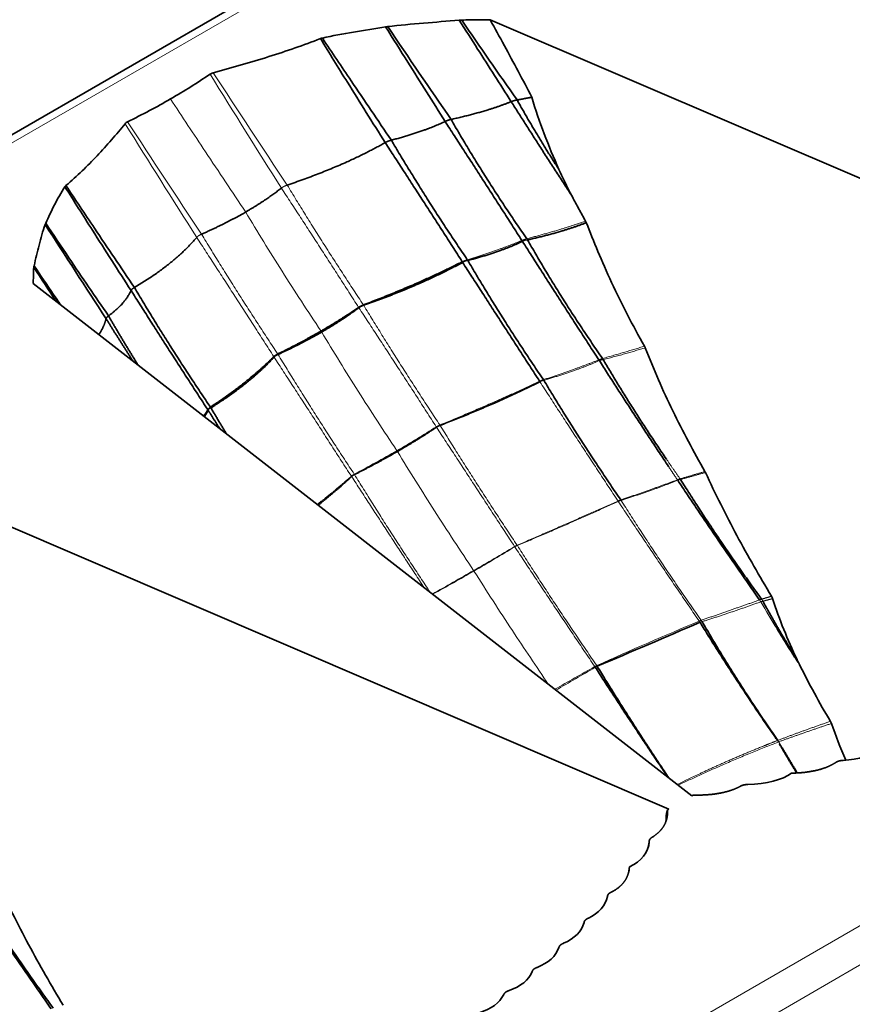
# Model space of a CAD drawing. Header units: millimetres. Extents: x 7 to 415, y 7 to 290.
# Tile 60 of 86: x 306.48 to 313.38, y 71.13 to 79.28. Entities that reach past the tile are written whole.
import ezdxf

# ---------------------------------------------------------------- set-up
doc = ezdxf.new("R2010")
doc.units = ezdxf.units.MM
doc.layers.add('Sichtbar (ISO)', color=7, linetype='Continuous', lineweight=35)
doc.layers.add('Sichtbar schmal (ISO)', color=7, linetype='Continuous', lineweight=18)

msp = doc.modelspace()

# ---------------------------------------------------------------- linework, layer by layer
at = {"layer": 'Sichtbar (ISO)'}
for p, q in [((392.456, 128.0086), (286.6729, 66.9346)), ((310.3763, 79.2839), (317.7246, 76.1338)), ((306.5905, 77.0982), (312.0467, 72.8556)), ((304.5073, 75.8954), (311.8556, 72.7453)), ((312.0572, 72.8617), (312.0467, 72.8556)), ((311.8451, 72.7392), (311.8556, 72.7453)), ((311.8451, 72.7392), (311.8451, 72.7359))]:
    msp.add_line(p, q, dxfattribs=at)
for centre, major_axis, ratio, start_param, end_param in [((311.6233, 77.1097), (-0.7184, 1.1086), 0.093519, 0.509798, 0.819444), ((323.4787, 82.4609), (32.5884, 15.25), 0.077658, 4.29211, 4.320121), ((318.9733, 71.0566), (-5.6882, 4.2637), 0.413876, 0.551515, 0.621946), ((313.0986, 73.448), (-0.5941, 0.0888), 0.484983, 1.987526, 2.677644), ((312.3454, 73.2416), (-0.6019, 0.0877), 0.464499, 1.915942, 2.703915), ((311.187, 72.5728), (-0.4996, 0.1399), 0.638448, 2.489402, 3.277374), ((310.8296, 72.138), (-0.5163, 0.1268), 0.619206, 2.484617, 3.174735), ((310.6339, 71.9309), (-0.5215, 0.1192), 0.610703, 2.439828, 3.124599), ((310.4246, 71.7318), (-0.527, 0.1125), 0.601505, 2.39625, 3.076434), ((310.2017, 71.5407), (-0.5327, 0.1067), 0.591767, 2.353834, 3.030203), ((309.9653, 71.3575), (-0.5385, 0.1018), 0.581607, 2.312566, 2.985989)]:
    msp.add_ellipse(centre, major_axis=major_axis, ratio=ratio, start_param=start_param, end_param=end_param, dxfattribs=at)
for points, knots in [([(309.5281, 79.2271), (309.6262, 79.2388), (309.7256, 79.248), (309.9222, 79.2645), (310.0207, 79.272), (310.1193, 79.2803)], [-0.06012104, -0.06012104, -0.06012104, -0.06012104, -0.02989562, -0.02989562, 0, 0, 0, 0]), ([(310.1193, 79.2803), (310.1229, 79.2807), (310.1265, 79.2811), (310.1339, 79.2815), (310.1377, 79.2816), (310.1415, 79.2815)], [-0.002240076, -0.002240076, -0.002240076, -0.002240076, -0.001141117, -0.001141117, 0, 0, 0, 0]), ([(310.1193, 79.2803), (310.1705, 79.2006), (310.2215, 79.121), (310.3655, 78.896), (310.4581, 78.7507), (310.5505, 78.6053)], [-0.08048799, -0.08048799, -0.08048799, -0.08048799, -0.05197876, -0.05197876, 0, 0, 0, 0]), ([(310.1415, 79.2815), (310.1858, 79.2825), (310.2301, 79.283), (310.3083, 79.2836), (310.3423, 79.2838), (310.3763, 79.2839)], [-0.0266442, -0.0266442, -0.0266442, -0.0266442, -0.01336919, -0.01336919, -0.00318637, -0.00318637, -0.00318637, -0.00318637]), ([(310.7217, 78.6427), (310.6483, 78.7839), (310.569, 78.9312), (310.4521, 79.1457), (310.4168, 79.2102), (310.3763, 79.2839)], [0, 0, 0, 0, 0.04806119, 0.04806119, 0.07488068, 0.07488068, 0.07488068, 0.07488068]), ([(308.986, 79.1323), (309.0711, 79.1512), (309.1574, 79.1675), (309.3325, 79.1974), (309.4238, 79.2114), (309.5101, 79.2246)], [-0.05336849, -0.05336849, -0.05336849, -0.05336849, -0.0267651, -0.0267651, 0, 0, 0, 0]), ([(309.5101, 79.2246), (309.513, 79.2251), (309.5159, 79.2256), (309.5219, 79.2265), (309.525, 79.2268), (309.5281, 79.2271)], [-0.001854, -0.001854, -0.001854, -0.001854, -0.000940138, -0.000940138, 0, 0, 0, 0]), ([(309.5101, 79.2246), (309.5715, 79.1272), (309.6328, 79.0298), (309.797, 78.7687), (309.8998, 78.605), (310.0024, 78.4412)], [-0.09289361, -0.09289361, -0.09289361, -0.09289361, -0.0582404, -0.0582404, 0, 0, 0, 0]), ([(308.0814, 78.8445), (308.2373, 78.8868), (308.3914, 78.931), (308.6894, 79.025), (308.8312, 79.074), (308.97, 79.1278)], [-0.1018724, -0.1018724, -0.1018724, -0.1018724, -0.0501361, -0.0501361, 0, 0, 0, 0]), ([(308.97, 79.1278), (308.9723, 79.1288), (308.9749, 79.1297), (308.9802, 79.1312), (308.9831, 79.1318), (308.986, 79.1323)], [-0.001802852, -0.001802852, -0.001802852, -0.001802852, -0.000918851, -0.000918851, 0, 0, 0, 0]), ([(308.97, 79.1278), (309.0441, 79.0072), (309.1184, 78.8869), (309.2969, 78.5995), (309.4013, 78.4326), (309.5061, 78.2661)], [-0.1018463, -0.1018463, -0.1018463, -0.1018463, -0.0592709, -0.0592709, 0, 0, 0, 0]), ([(308.986, 79.1323), (309.0654, 79.0143), (309.1447, 78.8964), (309.3351, 78.6143), (309.4462, 78.4502), (309.5574, 78.2862)], [0.0163333, 0.0163333, 0.0163333, 0.0163333, 0.0590689, 0.0590689, 0.1186889, 0.1186889, 0.1186889, 0.1186889]), ([(307.7273, 78.6275), (307.7844, 78.6605), (307.84, 78.694), (307.9494, 78.7626), (308.0027, 78.7974), (308.055, 78.833)], [-0.0484354, -0.0484354, -0.0484354, -0.0484354, -0.02423798, -0.02423798, 0, 0, 0, 0]), ([(308.055, 78.833), (308.0586, 78.8354), (308.0625, 78.8376), (308.0715, 78.8415), (308.0763, 78.8432), (308.0814, 78.8445)], [-0.003359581, -0.003359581, -0.003359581, -0.003359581, -0.001690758, -0.001690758, 0, 0, 0, 0]), ([(307.7273, 78.6275), (307.6703, 78.5946), (307.6123, 78.5625), (307.4935, 78.4993), (307.4331, 78.4686), (307.3715, 78.4383)], [-0.0484354, -0.0484354, -0.0484354, -0.0484354, -0.02423798, -0.02423798, 0, 0, 0, 0]), ([(310.9456, 78.0446), (310.9028, 78.1419), (310.8617, 78.2399), (310.7859, 78.439), (310.7512, 78.54), (310.7217, 78.6427)], [0, 0, 0, 0, 0.03197268, 0.03197268, 0.06404415, 0.06404415, 0.06404415, 0.06404415]), ([(307.3515, 78.4231), (307.2782, 78.3331), (307.2018, 78.2441), (307.0389, 78.0721), (306.954, 77.9902), (306.8609, 77.9101)], [-0.1018724, -0.1018724, -0.1018724, -0.1018724, -0.0501361, -0.0501361, 0, 0, 0, 0]), ([(307.3715, 78.4383), (307.3673, 78.4363), (307.3634, 78.434), (307.3567, 78.4289), (307.3538, 78.4261), (307.3515, 78.4231)], [-0.003359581, -0.003359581, -0.003359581, -0.003359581, -0.001690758, -0.001690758, 0, 0, 0, 0]), ([(306.853, 77.9008), (306.8202, 77.8517), (306.7921, 77.8019), (306.7403, 77.7008), (306.716, 77.6481), (306.6932, 77.5982)], [-0.05336849, -0.05336849, -0.05336849, -0.05336849, -0.0267651, -0.0267651, 0, 0, 0, 0]), ([(306.8609, 77.9101), (306.8591, 77.9087), (306.8576, 77.9073), (306.855, 77.9042), (306.8539, 77.9025), (306.853, 77.9008)], [-0.001802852, -0.001802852, -0.001802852, -0.001802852, -0.000918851, -0.000918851, 0, 0, 0, 0]), ([(306.853, 77.9008), (306.9285, 77.7806), (307.0044, 77.6607), (307.1867, 77.3739), (307.2936, 77.2074), (307.401, 77.0412)], [0.0163333, 0.0163333, 0.0163333, 0.0163333, 0.0590689, 0.0590689, 0.1186889, 0.1186889, 0.1186889, 0.1186889]), ([(306.8609, 77.9101), (306.9396, 77.7922), (307.0185, 77.6745), (307.2075, 77.3932), (307.3177, 77.2297), (307.4282, 77.0664)], [-0.1018463, -0.1018463, -0.1018463, -0.1018463, -0.0592709, -0.0592709, 0, 0, 0, 0]), ([(311.1671, 77.6152), (311.1483, 77.6486), (311.1298, 77.6821), (311.0932, 77.7496), (311.075, 77.7834), (311.0571, 77.8174)], [0, 0, 0, 0, 0.01160688, 0.01160688, 0.02322044, 0.02322044, 0.02322044, 0.02322044]), ([(306.6889, 77.5879), (306.6686, 77.5312), (306.6527, 77.4738), (306.6241, 77.3603), (306.6112, 77.3035), (306.5968, 77.2465)], [-0.06012104, -0.06012104, -0.06012104, -0.06012104, -0.02989562, -0.02989562, 0, 0, 0, 0]), ([(306.6932, 77.5982), (306.6922, 77.5966), (306.6914, 77.5949), (306.6899, 77.5914), (306.6893, 77.5896), (306.6889, 77.5879)], [-0.001854, -0.001854, -0.001854, -0.001854, -0.000940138, -0.000940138, 0, 0, 0, 0]), ([(306.6932, 77.5982), (306.7571, 77.5023), (306.8214, 77.4066), (306.9943, 77.1505), (307.1036, 76.9906), (307.2138, 76.8312)], [-0.09289361, -0.09289361, -0.09289361, -0.09289361, -0.0582404, -0.0582404, 0, 0, 0, 0]), ([(311.1727, 77.6034), (311.1719, 77.6054), (311.171, 77.6074), (311.1691, 77.6114), (311.1681, 77.6133), (311.1671, 77.6152)], [0, 0, 0, 0, 0.000656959, 0.000656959, 0.001313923, 0.001313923, 0.001313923, 0.001313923]), ([(311.6552, 76.5802), (311.5572, 76.7515), (311.467, 76.9252), (311.2992, 77.2874), (311.2338, 77.4482), (311.1727, 77.6034)], [0, 0, 0, 0, 0.0598344, 0.0598344, 0.1191258, 0.1191258, 0.1191258, 0.1191258]), ([(306.5968, 77.2465), (306.596, 77.2445), (306.5954, 77.2424), (306.5946, 77.2381), (306.5945, 77.2359), (306.5946, 77.2337)], [-0.002240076, -0.002240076, -0.002240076, -0.002240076, -0.001141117, -0.001141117, 0, 0, 0, 0]), ([(306.5968, 77.2465), (306.6498, 77.168), (306.7031, 77.0896), (306.7772, 76.9812), (306.7979, 76.951), (306.8186, 76.9208)], [-0.08048799, -0.08048799, -0.08048799, -0.08048799, -0.05197876, -0.05197876, -0.0409675, -0.0409675, -0.0409675, -0.0409675]), ([(306.5946, 77.2337), (306.593, 77.2081), (306.592, 77.1826), (306.5909, 77.1374), (306.5907, 77.1178), (306.5905, 77.0982)], [-0.0266442, -0.0266442, -0.0266442, -0.0266442, -0.01336919, -0.01336919, -0.00318637, -0.00318637, -0.00318637, -0.00318637]), ([(311.6613, 76.5675), (311.6604, 76.5697), (311.6595, 76.5719), (311.6575, 76.5762), (311.6564, 76.5782), (311.6552, 76.5802)], [0, 0, 0, 0, 0.0007072, 0.0007072, 0.001414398, 0.001414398, 0.001414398, 0.001414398]), ([(312.1562, 75.5421), (312.0621, 75.7059), (311.9726, 75.8728), (311.8062, 76.2155), (311.7312, 76.3871), (311.6613, 76.5675)], [0, 0, 0, 0, 0.0572748, 0.0572748, 0.1146286, 0.1146286, 0.1146286, 0.1146286]), ([(312.1603, 75.534), (312.1597, 75.5354), (312.1591, 75.5368), (312.1577, 75.5395), (312.1569, 75.5408), (312.1562, 75.5421)], [0, 0, 0, 0, 0.0004575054, 0.0004575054, 0.0009150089, 0.0009150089, 0.0009150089, 0.0009150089]), ([(312.7073, 74.5085), (312.6083, 74.6739), (312.5123, 74.841), (312.3286, 75.1823), (312.2414, 75.356), (312.1603, 75.534)], [0, 0, 0, 0, 0.0585643, 0.0585643, 0.1173896, 0.1173896, 0.1173896, 0.1173896]), ([(312.7161, 74.4887), (312.715, 74.4922), (312.7138, 74.4956), (312.7108, 74.5022), (312.7091, 74.5054), (312.7073, 74.5085)], [0, 0, 0, 0, 0.001093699, 0.001093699, 0.002187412, 0.002187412, 0.002187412, 0.002187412]), ([(312.919, 73.985), (312.8803, 74.0664), (312.8434, 74.1493), (312.7753, 74.3169), (312.7438, 74.4024), (312.7161, 74.4887)], [0, 0, 0, 0, 0.02713991, 0.02713991, 0.05432741, 0.05432741, 0.05432741, 0.05432741]), ([(312.9386, 73.9444), (312.9353, 73.9511), (312.932, 73.9579), (312.9255, 73.9714), (312.9222, 73.9782), (312.919, 73.985)], [0, 0, 0, 0, 0.002259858, 0.002259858, 0.004520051, 0.004520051, 0.004520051, 0.004520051]), ([(313.1955, 73.4723), (313.15, 73.549), (313.1057, 73.6266), (313.0199, 73.784), (312.9785, 73.8637), (312.9386, 73.9444)], [0, 0, 0, 0, 0.02708604, 0.02708604, 0.05422198, 0.05422198, 0.05422198, 0.05422198]), ([(313.2038, 73.4545), (313.2027, 73.4576), (313.2015, 73.4607), (313.1987, 73.4666), (313.1972, 73.4695), (313.1955, 73.4723)], [0, 0, 0, 0, 0.000987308, 0.000987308, 0.001974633, 0.001974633, 0.001974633, 0.001974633]), ([(306.8383, 71.12), (306.7393, 71.2855), (306.6433, 71.4525), (306.4597, 71.7939), (306.3724, 71.9675), (306.2913, 72.1456)], [0, 0, 0, 0, 0.0585643, 0.0585643, 0.1173896, 0.1173896, 0.1173896, 0.1173896])]:
    msp.add_open_spline(points, degree=3, knots=knots, dxfattribs=at)
for points, degree in [([(310.1415, 79.2815), (310.2915, 79.0608), (310.4441, 78.8401), (310.5994, 78.6193)], 3), ([(309.5281, 79.2271), (309.6997, 78.9708), (309.8745, 78.7145), (310.0525, 78.4582)], 3), ([(310.5994, 78.6193), (310.6622, 78.6306), (310.7217, 78.6427)], 2), ([(310.0525, 78.4582), (310.3439, 78.5227), (310.5505, 78.6053)], 2), ([(310.5505, 78.6053), (310.797, 78.2184), (311.0571, 77.8174)], 2), ([(310.5994, 78.6193), (310.7592, 78.3329), (310.9456, 78.0446)], 2), ([(309.5574, 78.2862), (309.8203, 78.3551), (310.0024, 78.4412)], 2), ([(310.0024, 78.4412), (310.3176, 77.9581), (310.6391, 77.4556)], 2), ([(310.0525, 78.4582), (310.3354, 77.9646), (310.6799, 77.4705)], 2), ([(308.6948, 77.9141), (309.1701, 78.0753), (309.5061, 78.2661)], 2), ([(309.5061, 78.2661), (309.8243, 77.7802), (310.1447, 77.2794)], 2), ([(309.5574, 78.2862), (309.8498, 77.7909), (310.1867, 77.2964)], 2), ([(308.3504, 77.6912), (308.5157, 77.7866), (308.6462, 77.8895)], 2), ([(308.3504, 77.6912), (308.1851, 77.5957), (307.9849, 77.5077)], 2), ([(306.6889, 77.5879), (306.8557, 77.3288), (307.024, 77.0688), (307.194, 76.8078)], 3), ([(310.686, 77.4608), (310.9618, 77.5209), (311.1727, 77.6034)], 2), ([(307.945, 77.4812), (307.7563, 77.259), (307.4282, 77.0664)], 2), ([(310.1909, 77.2899), (310.4516, 77.3577), (310.6439, 77.4481)], 2), ([(310.6439, 77.4481), (310.9505, 76.9665), (311.2768, 76.4664)], 2), ([(310.686, 77.4608), (310.9639, 76.9708), (311.3075, 76.4777)], 2), ([(309.3262, 76.922), (309.7823, 77.0947), (310.1447, 77.2794)], 2), ([(309.3285, 76.9185), (309.7911, 77.0805), (310.1481, 77.274)], 2), ([(310.1481, 77.274), (310.4618, 76.789), (310.7856, 76.2899)], 2), ([(310.1909, 77.2899), (310.4808, 76.7966), (310.8171, 76.3028)], 2), ([(306.5946, 77.2337), (306.657, 77.1389), (306.7196, 77.044), (306.7825, 76.9489)], 3), ([(307.401, 77.0412), (307.3478, 76.9276), (307.2138, 76.8312)], 2), ([(307.401, 77.0412), (307.7092, 76.5551), (308.0359, 76.0547)], 2), ([(307.4282, 77.0664), (307.724, 76.5676), (308.0585, 76.0749)], 2), ([(309.2885, 76.8985), (309.3035, 76.9108), (309.328, 76.9184)], 2), ([(307.2138, 76.8312), (307.3325, 76.6261), (307.46, 76.4221)], 2), ([(308.9751, 76.7052), (309.1425, 76.8018), (309.2861, 76.9016)], 2), ([(308.9802, 76.6972), (309.1476, 76.7938), (309.2883, 76.8983)], 2), ([(307.194, 76.8078), (307.1774, 76.7391), (307.1333, 76.6762)], 2), ([(307.194, 76.8078), (307.3025, 76.6337), (307.4148, 76.4572)], 2), ([(308.9751, 76.7052), (308.8077, 76.6085), (308.6165, 76.5151)], 2), ([(308.9802, 76.6972), (308.8128, 76.6005), (308.6187, 76.5117)], 2), ([(308.6183, 76.5115), (308.5964, 76.5026), (308.5861, 76.49)], 2), ([(308.5837, 76.4933), (308.3679, 76.2781), (308.0585, 76.0749)], 2), ([(308.5859, 76.4898), (308.3767, 76.2639), (308.0619, 76.0695)], 2), ([(311.2809, 76.46), (311.5575, 76.0281), (311.8538, 75.5837)], 2), ([(311.3128, 76.4694), (311.5536, 76.0585), (311.8365, 75.6446)], 2), ([(309.9616, 75.9241), (310.405, 76.0949), (310.7886, 76.2854)], 2), ([(310.8207, 76.2971), (311.1179, 75.8028), (311.4583, 75.3067)], 2), ([(308.0401, 76.0481), (308.0261, 76.0213), (308.0085, 75.9956)], 2), ([(308.0401, 76.0481), (308.0877, 75.9725), (308.1359, 75.8965)], 2), ([(308.0619, 76.0695), (308.1261, 75.961), (308.1923, 75.8527)], 2), ([(309.6075, 75.708), (309.7773, 75.8061), (309.9316, 75.9091)], 2), ([(309.9319, 75.9093), (309.9439, 75.918), (309.9612, 75.9239)], 2), ([(309.6075, 75.708), (309.4376, 75.61), (309.2522, 75.5168)], 2), ([(309.2279, 75.5005), (309.098, 75.3789), (308.9503, 75.2633)], 2), ([(309.2519, 75.5167), (309.2368, 75.5097), (309.2281, 75.5007)], 2), ([(311.9302, 75.4692), (312.2566, 74.9803), (312.6086, 74.478)], 2), ([(311.9533, 75.476), (312.2629, 74.9824), (312.6252, 74.4842)], 2), ([(312.6358, 74.4675), (312.7657, 74.2282), (312.919, 73.985)], 2), ([(312.115, 74.2926), (312.4067, 73.819), (312.7444, 73.3307)], 2), ([(312.1329, 74.2985), (312.4139, 73.8111), (312.7595, 73.3147)], 2), ([(312.7531, 74.2373), (312.8423, 74.0918), (312.9386, 73.9444)], 2), ([(311.247, 73.9202), (311.5398, 73.4688), (311.8491, 73.0093)], 2), ([(311.2634, 73.9282), (311.5449, 73.4668), (311.8563, 73.0037)], 2), ([(312.7733, 73.2851), (312.8426, 73.1654), (312.9159, 73.0448)], 2), ([(312.7966, 73.2522), (312.8571, 73.1489), (312.9208, 73.0451)], 2), ([(313.2362, 73.1292), (313.1883, 73.0979), (313.1279, 73.0737), (313.0568, 73.0558), (312.9741, 73.0445), (312.8733, 73.0437)], 5), ([(312.4461, 72.9328), (312.3935, 72.904), (312.3285, 72.8824), (312.2526, 72.8671), (312.1646, 72.8588), (312.0572, 72.8617)], 5), ([(311.722, 72.5147), (311.7718, 72.5451), (311.8092, 72.5826), (311.8357, 72.6264), (311.8501, 72.6772), (311.8451, 72.7392)], 5), ([(311.8377, 72.71), (311.8347, 72.6882), (311.8331, 72.6655), (311.8326, 72.6424)], 3), ([(311.8451, 72.7359), (311.8433, 72.7309), (311.8416, 72.7258), (311.8402, 72.7207), (311.8388, 72.7154), (311.8377, 72.71)], 5), ([(311.8451, 72.7359), (311.8454, 72.732), (311.8456, 72.7282), (311.8458, 72.7243), (311.8459, 72.7206), (311.8459, 72.7168)], 5), ([(311.6867, 72.4333), (311.6883, 72.4461), (311.6905, 72.4586), (311.6935, 72.4706)], 3), ([(311.6926, 72.4625), (311.6913, 72.4573), (311.6902, 72.4521), (311.6891, 72.4467), (311.6882, 72.4413), (311.6874, 72.4359)], 5), ([(311.3817, 72.0585), (311.436, 72.0862), (311.4778, 72.1211), (311.5089, 72.1621), (311.5284, 72.2099), (311.5298, 72.268)], 5), ([(311.5285, 72.2486), (311.527, 72.2412), (311.5257, 72.2336), (311.5247, 72.2258)], 3), ([(306.0612, 72.0808), (306.3877, 71.5918), (306.7396, 71.0896)], 2), ([(306.0843, 72.0876), (306.3939, 71.5939), (306.7562, 71.0958)], 2)]:
    msp.add_open_spline(points, degree=degree, dxfattribs=at)
for points, weights, degree in [([(310.5505, 78.6053), (310.5736, 78.6147), (310.5994, 78.6193)], [1, 1.04276263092, 1], 2), ([(310.0024, 78.4412), (310.025, 78.4522), (310.0525, 78.4582)], [1, 1.04798981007, 1], 2), ([(309.5061, 78.2661), (309.528, 78.2786), (309.5574, 78.2862)], [1, 1.05312969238, 1], 2), ([(307.4282, 77.0664), (307.4066, 77.0539), (307.401, 77.0412)], [1, 1.05312969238, 1], 2), ([(309.2865, 76.9019), (309.3027, 76.9121), (309.3257, 76.9218)], [1.00078135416, 1.03592539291, 1.00082128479], 2), ([(307.2138, 76.8312), (307.1965, 76.8192), (307.194, 76.8078)], [1, 1.04798981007, 1], 2), ([(308.6161, 76.5148), (308.5956, 76.5039), (308.5839, 76.4935)], [1.00078135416, 1.03592539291, 1.00082128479], 2), ([(313.2996, 73.1486), (313.2832, 73.1478), (313.2693, 73.1456), (313.2572, 73.142), (313.2464, 73.1366), (313.2362, 73.1292)], [1, 1.03391725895, 1.05087588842, 1.05087588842, 1.03391725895, 1], 5), ([(312.5107, 72.9489), (312.4946, 72.9488), (312.4808, 72.9472), (312.4684, 72.9441), (312.457, 72.9394), (312.4461, 72.9328)], [1, 1.03162869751, 1.04744304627, 1.04744304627, 1.03162869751, 1], 5), ([(311.6941, 72.4774), (311.6942, 72.4867), (311.697, 72.4947), (311.7023, 72.5018), (311.7105, 72.5084), (311.722, 72.5147)], [1, 1.03162869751, 1.04744304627, 1.04744304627, 1.03162869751, 1], 5), ([(311.3482, 72.0219), (311.3494, 72.0314), (311.3533, 72.0394), (311.3596, 72.0464), (311.3689, 72.0527), (311.3817, 72.0585)], [1, 1.03391725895, 1.05087588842, 1.05087588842, 1.03391725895, 1], 5), ([(311.1541, 71.8063), (311.156, 71.8159), (311.1604, 71.8239), (311.1673, 71.8307), (311.1771, 71.8368), (311.1904, 71.8424)], [1, 1.03390913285, 1.05086369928, 1.05086369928, 1.03390913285, 1], 5), ([(310.9461, 71.5989), (310.9486, 71.6085), (310.9536, 71.6164), (310.961, 71.6231), (310.9713, 71.629), (310.9852, 71.6343)], [1, 1.0348407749, 1.05226116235, 1.05226116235, 1.0348407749, 1], 5), ([(310.7241, 71.3996), (310.7273, 71.4092), (310.7328, 71.417), (310.7408, 71.4236), (310.7516, 71.4292), (310.766, 71.4341)], [1, 1.03570165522, 1.05355248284, 1.05355248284, 1.03570165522, 1], 5), ([(310.4882, 71.2084), (310.4921, 71.2179), (310.4982, 71.2256), (310.5066, 71.232), (310.5179, 71.2374), (310.5327, 71.242)], [1, 1.03648379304, 1.05472568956, 1.05472568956, 1.03648379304, 1], 5)]:
    msp.add_rational_spline(points, weights, degree=degree, dxfattribs=at)
at = {"layer": 'Sichtbar schmal (ISO)'}
for p, q in [((286.7729, 66.9247), (392.556, 127.9987)), ((401.6848, 122.7282), (295.9016, 61.6542)), ((296.043, 61.4093), (401.8262, 122.4832)), ((310.1481, 77.274), (310.1493, 77.2747)), ((310.1887, 77.2894), (310.1909, 77.2899)), ((309.3257, 76.9218), (309.3262, 76.922)), ((309.328, 76.9184), (309.3285, 76.9185)), ((309.2861, 76.9016), (309.2865, 76.9019)), ((309.2883, 76.8983), (309.2885, 76.8985)), ((308.6165, 76.5151), (308.6161, 76.5148)), ((308.6187, 76.5117), (308.6183, 76.5115)), ((308.5839, 76.4935), (308.5837, 76.4933)), ((308.5861, 76.49), (308.5859, 76.4898)), ((310.7886, 76.2854), (310.7898, 76.286)), ((310.8185, 76.2966), (310.8207, 76.2971)), ((308.0406, 76.0492), (308.0401, 76.0481)), ((308.0619, 76.0695), (308.0609, 76.0689)), ((309.9298, 75.9119), (309.9301, 75.9121)), ((309.9316, 75.9091), (309.9319, 75.9093)), ((309.9592, 75.9268), (309.9597, 75.9271)), ((309.9612, 75.9239), (309.9616, 75.9241)), ((309.2262, 75.5037), (309.2259, 75.5034)), ((309.2281, 75.5007), (309.2279, 75.5005)), ((309.2504, 75.5196), (309.25, 75.5194)), ((309.2522, 75.5168), (309.2519, 75.5167)), ((311.9302, 75.4692), (311.9322, 75.47)), ((311.4374, 75.2946), (311.4385, 75.2951)), ((311.4589, 75.3026), (311.4607, 75.303)), ((310.5786, 74.9202), (310.5789, 74.9203)), ((310.5798, 74.9183), (310.5786, 74.9202)), ((310.5798, 74.9183), (310.5801, 74.9184)), ((310.5996, 74.9308), (310.6, 74.931)), ((310.6013, 74.929), (310.6, 74.931)), ((310.6009, 74.9288), (310.6013, 74.929)), ((312.1085, 74.3026), (312.0998, 74.3152)), ((312.1093, 74.3014), (312.1085, 74.3026)), ((311.2435, 73.9256), (311.2445, 73.9262)), ((311.2438, 73.9251), (311.2435, 73.9256)), ((311.247, 73.9202), (311.2455, 73.9225)), ((311.247, 73.9202), (311.248, 73.9208)), ((311.2584, 73.9333), (311.2596, 73.9339)), ((311.26, 73.9334), (311.2596, 73.9339)), ((311.2634, 73.9282), (311.262, 73.9303)), ((311.2621, 73.9277), (311.2634, 73.9282)), ((312.7563, 73.3135), (312.7444, 73.3307)), ((312.7598, 73.3144), (312.7595, 73.3147)), ((312.7733, 73.2851), (312.7639, 73.3014))]:
    msp.add_line(p, q, dxfattribs=at)
for centre, major_axis, ratio, start_param, end_param in [((354.2862, 113.3052), (42.941, -79.106), 0.636794, 4.804072, 4.816477), ((342.9828, 107.146), (47.9772, -78.5136), 0.485065, 4.777112, 4.789247), ((356.5713, 114.9913), (43.6684, -80.9893), 0.662521, 4.808481, 4.820616), ((343.8961, 107.3065), (46.8337, -76.8654), 0.514423, 4.77518, 4.787585), ((305.8869, 76.0956), (5.4501, 1.6098), 0.314415, 5.366173, 5.450803), ((305.8869, 76.0956), (-5.4501, -1.6098), 0.314415, 2.139951, 2.22458), ((299.512, 74.488), (16.0973, 5.7434), 0.246562, 5.350579, 5.379022), ((300.477, 78.6032), (13.8679, 1.7317), 0.481854, 5.431726, 5.466513), ((299.512, 74.488), (-16.0973, -5.7434), 0.246562, 2.181048, 2.208986), ((300.477, 78.6032), (-13.8679, -1.7317), 0.481854, 2.256037, 2.290134), ((315.1562, 75.8277), (2.9322, -4.9063), 0.503772, 4.689557, 4.735554), ((325.0337, 62.027), (24.902, 1.9603), 0.603727, 2.068355, 2.108676), ((334.8009, 56.6963), (33.8435, -3.6414), 0.640519, 2.407225, 2.420879), ((326.2603, 106.8392), (40.6981, 38.2104), 0.307191, 4.061028, 4.069275), ((314.8818, 71.8504), (4.939, 1.1149), 0.398717, 2.072307, 2.119476)]:
    msp.add_ellipse(centre, major_axis=major_axis, ratio=ratio, start_param=start_param, end_param=end_param, dxfattribs=at)
for points, knots in [([(308.3504, 77.6912), (308.2391, 77.8573), (308.1281, 78.0237), (307.9204, 78.3359), (307.8238, 78.4816), (307.7273, 78.6275)], [-0.1202975, -0.1202975, -0.1202975, -0.1202975, -0.0600379, -0.0600379, -0.0073745, -0.0073745, -0.0073745, -0.0073745]), ([(308.9751, 76.7052), (308.8656, 76.8686), (308.7579, 77.0337), (308.5496, 77.3625), (308.4489, 77.5261), (308.3504, 77.6912)], [-0.1169565, -0.1169565, -0.1169565, -0.1169565, -0.0576653, -0.0576653, 0, 0, 0, 0]), ([(308.9802, 76.6972), (308.9794, 76.6985), (308.9786, 76.6999), (308.9769, 76.7025), (308.976, 76.7039), (308.9751, 76.7052)], [-0.0009457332, -0.0009457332, -0.0009457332, -0.0009457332, -0.0004740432, -0.0004740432, 0, 0, 0, 0]), ([(309.6034, 75.7144), (309.4946, 75.8774), (309.3875, 76.0419), (309.1797, 76.3696), (309.0789, 76.5327), (308.9802, 76.6972)], [-0.1166023, -0.1166023, -0.1166023, -0.1166023, -0.0575606, -0.0575606, 0, 0, 0, 0]), ([(309.6075, 75.708), (309.6068, 75.7091), (309.6062, 75.7102), (309.6048, 75.7123), (309.6041, 75.7133), (309.6034, 75.7144)], [-0.0007572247, -0.0007572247, -0.0007572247, -0.0007572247, -0.0003791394, -0.0003791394, -0.000003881, -0.000003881, -0.000003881, -0.000003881]), ([(310.2392, 74.7218), (310.1296, 74.8855), (310.0213, 75.0505), (309.8107, 75.3792), (309.7082, 75.543), (309.6075, 75.708)], [-0.11739, -0.11739, -0.11739, -0.11739, -0.0580249, -0.0580249, 0, 0, 0, 0]), ([(310.242, 74.7175), (310.2416, 74.7182), (310.2411, 74.7189), (310.2402, 74.7204), (310.2397, 74.7211), (310.2392, 74.7218)], [-0.0005177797, -0.0005177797, -0.0005177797, -0.0005177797, -0.0002590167, -0.0002590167, 0, 0, 0, 0]), ([(310.86, 73.7784), (310.7589, 73.9259), (310.659, 74.0746), (310.4527, 74.3874), (310.3465, 74.5519), (310.242, 74.7175)], [-0.1128128, -0.1128128, -0.1128128, -0.1128128, -0.0588414, -0.0588414, 0, 0, 0, 0])]:
    msp.add_open_spline(points, degree=3, knots=knots, dxfattribs=at)
for points, weights in [([(308.6462, 77.8895), (308.6641, 77.9038), (308.6948, 77.9141)], [1, 1.05637322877, 1]), ([(307.9849, 77.5077), (307.957, 77.4956), (307.945, 77.4812)], [1, 1.05637322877, 1]), ([(310.6391, 77.4556), (310.6585, 77.4637), (310.6799, 77.4705)], [1, 1.03089169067, 1]), ([(310.6391, 77.4556), (310.6415, 77.4518), (310.6439, 77.4481)], [1, 1.00064253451, 1]), ([(310.6799, 77.4705), (310.6831, 77.4658), (310.686, 77.4608)], [1, 1.00110612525, 1]), ([(310.1447, 77.2794), (310.1638, 77.2886), (310.1867, 77.2964)], [1, 1.03492526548, 1]), ([(310.1447, 77.2794), (310.1464, 77.2767), (310.1481, 77.274)], [1, 1.00036045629, 1]), ([(310.1867, 77.2964), (310.1889, 77.2932), (310.1909, 77.2899)], [1, 1.00051023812, 1]), ([(309.3262, 76.922), (309.3274, 76.9203), (309.3285, 76.9185)], [1, 1.00021568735, 1]), ([(309.2861, 76.9016), (309.2872, 76.9), (309.2883, 76.8983)], [1, 1.00020338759, 1]), ([(308.6165, 76.5151), (308.6176, 76.5134), (308.6187, 76.5117)], [1, 1.00020338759, 1]), ([(308.5837, 76.4933), (308.5848, 76.4915), (308.5859, 76.4898)], [1, 1.00021568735, 1]), ([(311.2768, 76.4664), (311.2916, 76.4723), (311.3075, 76.4777)], [1, 1.01621283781, 1]), ([(311.2768, 76.4664), (311.2789, 76.4632), (311.2809, 76.46)], [1, 1.00066789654, 1]), ([(311.3075, 76.4777), (311.3103, 76.4737), (311.3128, 76.4694)], [1, 1.00107602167, 1]), ([(310.7856, 76.2899), (310.8004, 76.2967), (310.8171, 76.3028)], [1, 1.01936196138, 1]), ([(310.7856, 76.2899), (310.7871, 76.2876), (310.7886, 76.2854)], [1, 1.00036150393, 1]), ([(310.8171, 76.3028), (310.819, 76.3), (310.8207, 76.2971)], [1, 1.0005191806, 1]), ([(308.0585, 76.0749), (308.0425, 76.0639), (308.0359, 76.0547)], [1, 1.03492526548, 1]), ([(308.0359, 76.0547), (308.0381, 76.0514), (308.0401, 76.0481)], [1, 1.00051023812, 1]), ([(308.0585, 76.0749), (308.0603, 76.0723), (308.0619, 76.0695)], [1, 1.00036045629, 1]), ([(309.9298, 75.9119), (309.9307, 75.9105), (309.9316, 75.9091)], [1, 1.00014842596, 1]), ([(309.9301, 75.9121), (309.9429, 75.9195), (309.9592, 75.9268)], [1.00051175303, 1.0189307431, 1.00056697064]), ([(309.9597, 75.9271), (309.9607, 75.9256), (309.9616, 75.9241)], [1, 1.00015822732, 1]), ([(309.2259, 75.5034), (309.2269, 75.5019), (309.2279, 75.5005)], [1, 1.00015822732, 1]), ([(309.25, 75.5194), (309.2358, 75.5113), (309.2262, 75.5037)], [1.00051175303, 1.0189307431, 1.00056697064]), ([(309.2504, 75.5196), (309.2514, 75.5183), (309.2522, 75.5168)], [1, 1.00014842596, 1]), ([(311.9276, 75.4732), (311.9385, 75.4773), (311.9498, 75.4813)], [1, 1.00766531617, 1]), ([(311.9276, 75.4732), (311.9289, 75.4712), (311.9302, 75.4692)], [1, 1.00057293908, 1]), ([(311.9498, 75.4813), (311.9516, 75.4787), (311.9533, 75.476)], [1, 1.00074718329, 1]), ([(311.4355, 75.2975), (311.4465, 75.3021), (311.4583, 75.3067)], [1, 1.01083409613, 1]), ([(311.4355, 75.2975), (311.4365, 75.296), (311.4374, 75.2946)], [1, 1.00021757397, 1]), ([(311.4583, 75.3067), (311.4595, 75.3049), (311.4607, 75.303)], [1, 1.00030139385, 1]), ([(310.5789, 74.9203), (310.5884, 74.9255), (310.5996, 74.9308)], [1.00025761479, 1.00923657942, 1.00029022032]), ([(312.6086, 74.478), (312.6167, 74.4813), (312.6252, 74.4842)], [1, 1.00375063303, 1]), ([(312.6086, 74.478), (312.6137, 74.4708), (312.6182, 74.463)], [1, 1.00265995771, 1]), ([(312.6252, 74.4842), (312.6263, 74.4828), (312.6273, 74.4813)], [1, 1.00063802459, 1.00104417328]), ([(312.6273, 74.4813), (312.6303, 74.4769), (312.6331, 74.4723)], [1.00104417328, 1.00225643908, 1.00140293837]), ([(312.6331, 74.4723), (312.6344, 74.4699), (312.6358, 74.4675)], [1.00140293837, 1.00096875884, 1]), ([(312.1085, 74.3026), (312.1169, 74.3061), (312.1257, 74.3097)], [1, 1.00782308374, 1]), ([(312.1093, 74.3014), (312.1122, 74.2971), (312.115, 74.2926)], [1.00022086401, 1.00092733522, 1]), ([(312.1257, 74.3097), (312.1295, 74.3043), (312.1329, 74.2985)], [1, 1.00143527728, 1]), ([(311.2438, 73.9251), (311.2447, 73.9238), (311.2455, 73.9225)], [1.00005363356, 1.00017183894, 1.00014899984]), ([(311.2445, 73.9262), (311.2511, 73.9298), (311.2584, 73.9333)], [1.00062913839, 1.00447518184, 1.00067002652]), ([(311.26, 73.9334), (311.261, 73.9319), (311.262, 73.9303)], [1.00006059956, 1.00021743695, 1.00016628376]), ([(312.7563, 73.3135), (312.758, 73.3141), (312.7595, 73.3147)], [1, 1.01461947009, 1]), ([(312.7563, 73.3135), (312.7604, 73.3077), (312.7639, 73.3014)], [1, 1.00160858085, 1]), ([(312.7598, 73.3144), (312.7637, 73.3087), (312.7672, 73.3027)], [1.00009273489, 1.00163094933, 1])]:
    msp.add_rational_spline(points, weights, degree=2, dxfattribs=at)
for points in [[(308.6948, 77.9141), (308.9971, 77.4161), (309.3262, 76.922)], [(308.6462, 77.8895), (308.967, 77.4008), (309.2861, 76.9016)], [(310.6799, 77.4705), (310.9507, 77.5405), (311.1671, 77.6152)], [(307.9849, 77.5077), (308.2879, 77.0087), (308.6165, 76.5151)], [(307.945, 77.4812), (308.2632, 76.9923), (308.5837, 76.4933)], [(310.1867, 77.2964), (310.4419, 77.3732), (310.6391, 77.4556)], [(310.6439, 77.4481), (310.646, 77.4491), (310.6482, 77.45)], [(310.6482, 77.45), (310.6623, 77.4562), (310.6788, 77.4595)], [(310.6788, 77.4595), (310.6823, 77.4602), (310.686, 77.4608)], [(310.1493, 77.2747), (310.1663, 77.2844), (310.1887, 77.2894)], [(309.3285, 76.9185), (309.631, 76.4212), (309.9597, 75.9271)], [(309.2883, 76.8983), (309.6087, 76.4099), (309.9298, 75.9119)], [(308.6187, 76.5117), (308.9222, 76.0135), (309.2504, 75.5196)], [(311.3075, 76.4777), (311.4899, 76.5284), (311.6552, 76.5802)], [(311.3128, 76.4694), (311.4974, 76.5147), (311.6613, 76.5675)], [(308.5859, 76.4898), (308.9039, 76.0014), (309.2259, 75.5034)], [(310.8171, 76.3028), (311.0664, 76.3831), (311.2768, 76.4664)], [(310.8207, 76.2971), (311.0744, 76.3705), (311.2809, 76.46)], [(311.2809, 76.46), (311.2831, 76.4609), (311.2852, 76.4617)], [(311.2852, 76.4617), (311.2951, 76.4656), (311.306, 76.4681)], [(311.306, 76.4681), (311.3093, 76.4688), (311.3128, 76.4694)], [(309.9597, 75.9271), (310.3979, 76.1062), (310.7856, 76.2899)], [(310.7886, 76.2854), (311.1046, 75.7975), (311.4355, 75.2975)], [(310.7898, 76.286), (310.8028, 76.2926), (310.8185, 76.2966)], [(308.0359, 76.0547), (308.0196, 76.0283), (308, 76.0022)], [(308.0609, 76.0689), (308.0456, 76.06), (308.0406, 76.0492)], [(309.9316, 75.9091), (310.2524, 75.4188), (310.5786, 74.9202)], [(309.9616, 75.9241), (310.2681, 75.4268), (310.6, 74.931)], [(311.8365, 75.6446), (311.8923, 75.563), (311.9498, 75.4813)], [(311.8538, 75.5837), (311.8905, 75.5285), (311.9276, 75.4732)], [(311.9498, 75.4813), (312.0545, 75.5117), (312.1562, 75.5421)], [(311.9533, 75.476), (312.0588, 75.5042), (312.1603, 75.534)], [(309.2259, 75.5034), (309.0922, 75.3855), (308.9431, 75.2689)], [(309.2279, 75.5005), (309.525, 75.044), (309.8289, 74.5801)], [(309.2522, 75.5168), (309.5544, 75.0277), (309.8795, 74.5407)], [(311.4583, 75.3067), (311.704, 75.3895), (311.9276, 75.4732)], [(311.4607, 75.303), (311.7096, 75.381), (311.9302, 75.4692)], [(311.9322, 75.47), (311.9408, 75.4732), (311.9503, 75.4754)], [(311.9503, 75.4754), (311.9517, 75.4757), (311.9533, 75.476)], [(310.6, 74.931), (311.0247, 75.1149), (311.4355, 75.2975)], [(310.6013, 74.929), (311.0296, 75.1073), (311.4374, 75.2946)], [(311.4374, 75.2946), (311.7595, 74.81), (312.0998, 74.3152)], [(311.4385, 75.2951), (311.448, 75.2995), (311.4589, 75.3026)], [(311.4607, 75.303), (311.7734, 74.8077), (312.1257, 74.3097)], [(310.5798, 74.9183), (310.9056, 74.4258), (311.2435, 73.9256)], [(310.5801, 74.9184), (310.5892, 74.9244), (310.6009, 74.9288)], [(310.6013, 74.929), (310.9172, 74.4318), (311.2596, 73.9339)], [(312.1257, 74.3097), (312.3719, 74.3946), (312.6086, 74.478)], [(312.6182, 74.463), (312.6266, 74.4658), (312.6358, 74.4675)], [(312.6252, 74.4842), (312.6663, 74.4964), (312.7073, 74.5085)], [(312.6358, 74.4675), (312.6761, 74.478), (312.7161, 74.4887)], [(312.1329, 74.2985), (312.3831, 74.3769), (312.6182, 74.463)], [(312.115, 74.2926), (312.1235, 74.2959), (312.1329, 74.2985)], [(311.248, 73.9208), (311.2544, 73.9246), (311.2621, 73.9277)], [(312.7595, 73.3147), (312.9706, 73.3954), (313.1955, 73.4723)], [(312.7672, 73.3027), (312.9792, 73.3795), (313.2038, 73.4545)], [(311.9341, 72.9432), (312.3183, 73.1278), (312.7639, 73.3014)], [(312.1176, 73.0411), (312.3597, 73.1543), (312.6256, 73.2616)], [(312.6256, 73.2616), (312.6903, 73.2877), (312.7563, 73.3135)], [(312.7639, 73.3014), (312.7655, 73.3022), (312.7672, 73.3027)], [(312.7672, 73.3027), (312.7818, 73.2774), (312.7966, 73.2522)]]:
    msp.add_open_spline(points, degree=2, dxfattribs=at)

doc.saveas('drawing.dxf')
